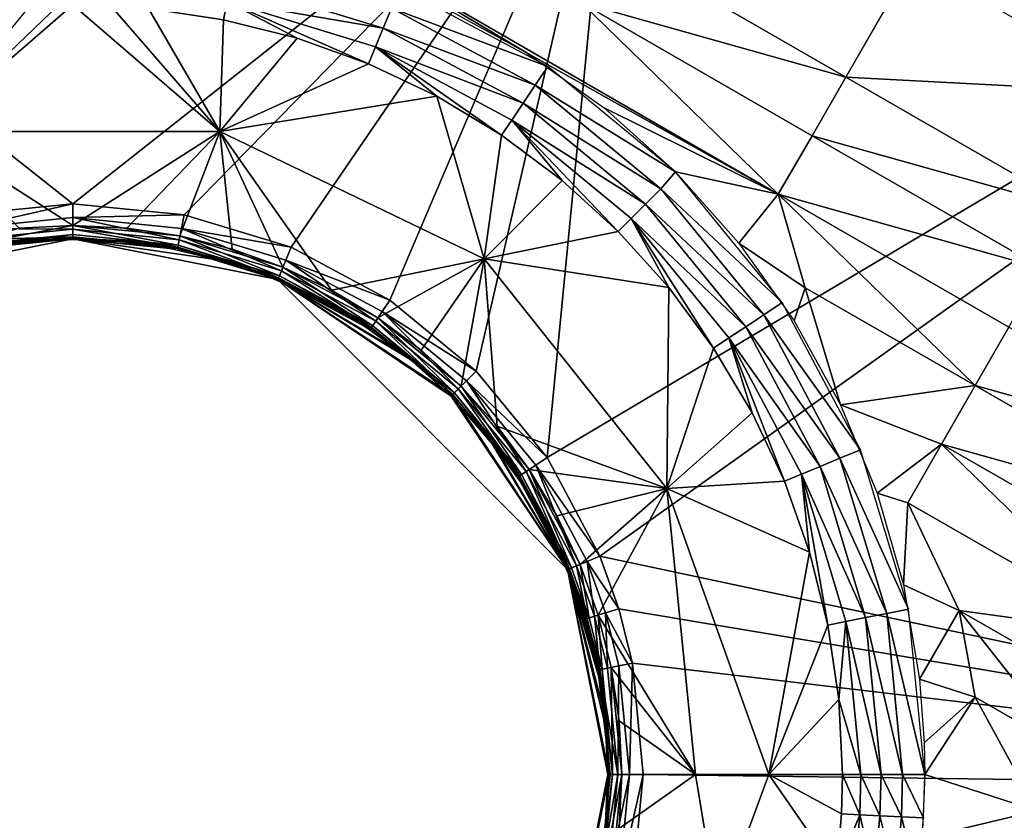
# Model space of a CAD drawing. Header units: inches. Extents: x -23.7 to 23.7, y -7.1 to 20.5.
# Tile 31 of 71: x -0.2 to 3.1, y -0.2 to 2.5. Entities that reach past the tile are written whole.
import ezdxf

# ---------------------------------------------------------------- set-up
doc = ezdxf.new("R2010")
doc.units = ezdxf.units.IN
doc.layers.get('0').update_dxf_attribs({"true_color": 0xc2ced6})

msp = doc.modelspace()

# ---------------------------------------------------------------- linework, layer by layer
for points in [[(0, 1.8918), (-0.3691, 1.8555), (-1.7915, 3.3084), (0, 1.8918)], [(1.7915, 3.3084), (0, 1.8918), (-1.7915, 3.3084), (1.7915, 3.3084)], [(0.3691, 1.8555), (0, 1.8918), (1.7915, 3.3084), (0.3691, 1.8555)], [(1.7915, 3.3084), (0.724, 1.7478), (0.3691, 1.8555), (1.7915, 3.3084)], [(1.7915, 3.3084), (1.0511, 1.573), (0.724, 1.7478), (1.7915, 3.3084)], [(1.0511, 1.573), (1.7915, 3.3084), (1.3377, 1.3377), (1.0511, 1.573)], [(1.7915, 3.3084), (1.573, 1.0511), (1.3377, 1.3377), (1.7915, 3.3084)], [(1.573, 1.0511), (1.7915, 3.3084), (5.3744, 3.3084), (1.573, 1.0511)], [(1.7478, 0.724), (1.573, 1.0511), (5.3744, 3.3084), (1.7478, 0.724)], [(5.3744, 3.3084), (5.3744, -0.0456), (1.7478, 0.724), (5.3744, 3.3084)], [(0.8108, 2.8064), (1.2261, 2.5465), (1.5034, 2.3931), (0.8108, 2.8064)], [(1.687, 2.5586), (0.8108, 2.8064), (2.3395, 1.9236), (1.687, 2.5586)], [(2.3395, 1.9236), (0.8108, 2.8064), (1.5034, 2.3931), (2.3395, 1.9236)], [(2.5633, 2.3118), (1.7989, 2.7526), (1.687, 2.5586), (2.5633, 2.3118)], [(1.7989, 2.7526), (2.5633, 2.3118), (2.7869, 2.6997), (1.7989, 2.7526)], [(3.5512, 2.2595), (2.7869, 2.6997), (2.5633, 2.3118), (3.5512, 2.2595)], [(1.0295, 2.4747), (0.5252, 2.6284), (0.512, 2.5623), (1.0295, 2.4747)], [(0.5252, 2.6284), (1.0295, 2.4747), (1.0571, 2.541), (0.5252, 2.6284)], [(1.5747, 2.3468), (1.0856, 2.6095), (1.0571, 2.541), (1.5747, 2.3468)], [(0.0001, 2.5514), (-0.0479, 2.551), (-0.4855, 2.132), (0.0001, 2.5514)], [(0.4874, 2.1315), (0.0001, 2.5514), (-0.4855, 2.132), (0.4874, 2.1315)], [(-0.0479, 2.551), (-0.1438, 2.5475), (-0.4855, 2.132), (-0.0479, 2.551)], [(0.1258, 2.5484), (0.0001, 2.5514), (0.4874, 2.1315), (0.1258, 2.5484)], [(0.4874, 2.1315), (0.2512, 2.5392), (0.1258, 2.5484), (0.4874, 2.1315)], [(0.5, 2.5023), (0.512, 2.5623), (0.2512, 2.5392), (0.5, 2.5023)], [(0.7437, 2.4411), (0.512, 2.5623), (0.5, 2.5023), (0.7437, 2.4411)], [(0.512, 2.5623), (1.0037, 2.4126), (1.0295, 2.4747), (0.512, 2.5623)], [(0.512, 2.5623), (0.7437, 2.4411), (0.9802, 2.3561), (0.512, 2.5623)], [(0.9802, 2.3561), (1.0037, 2.4126), (0.512, 2.5623), (0.9802, 2.3561)], [(1.687, 2.5586), (2.4514, 2.1177), (2.5633, 2.3118), (1.687, 2.5586)], [(2.3395, 1.9236), (2.4514, 2.1177), (1.687, 2.5586), (2.3395, 1.9236)], [(0.2512, 2.5392), (0.4874, 2.1315), (0.5, 2.5023), (0.2512, 2.5392)], [(1.5334, 2.2852), (1.0571, 2.541), (1.0295, 2.4747), (1.5334, 2.2852)], [(1.0571, 2.541), (1.5334, 2.2852), (1.5747, 2.3468), (1.0571, 2.541)], [(0.4874, 2.1315), (0.7437, 2.4411), (0.5, 2.5023), (0.4874, 2.1315)], [(1.4934, 2.2257), (1.0295, 2.4747), (1.0037, 2.4126), (1.4934, 2.2257)], [(1.0295, 2.4747), (1.4934, 2.2257), (1.5334, 2.2852), (1.0295, 2.4747)], [(0.9802, 2.3561), (0.7437, 2.4411), (0.4874, 2.1315), (0.9802, 2.3561)], [(1.2069, 2.2485), (1.0037, 2.4126), (0.9802, 2.3561), (1.2069, 2.2485)], [(1.0037, 2.4126), (1.456, 2.1698), (1.4934, 2.2257), (1.0037, 2.4126)], [(1.0037, 2.4126), (1.2069, 2.2485), (1.422, 2.1192), (1.0037, 2.4126)], [(1.422, 2.1192), (1.456, 2.1698), (1.0037, 2.4126), (1.422, 2.1192)], [(1.5034, 2.3931), (1.7618, 2.2097), (2.3395, 1.9236), (1.5034, 2.3931)], [(1.2069, 2.2485), (0.9802, 2.3561), (0.4874, 2.1315), (1.2069, 2.2485)], [(1.998, 1.9984), (1.5747, 2.3468), (1.5334, 2.2852), (1.998, 1.9984)], [(3.3277, 1.8716), (2.5633, 2.3118), (2.4514, 2.1177), (3.3277, 1.8716)], [(2.5633, 2.3118), (3.3277, 1.8716), (3.5512, 2.2595), (2.5633, 2.3118)], [(1.9499, 1.9417), (1.5334, 2.2852), (1.4934, 2.2257), (1.9499, 1.9417)], [(1.5334, 2.2852), (1.9499, 1.9417), (1.998, 1.9984), (1.5334, 2.2852)], [(1.3637, 1.7092), (1.2069, 2.2485), (0.4874, 2.1315), (1.3637, 1.7092)], [(1.3637, 1.7092), (1.422, 2.1192), (1.2069, 2.2485), (1.3637, 1.7092)], [(1.8992, 1.8912), (1.4934, 2.2257), (1.456, 2.1698), (1.8992, 1.8912)], [(1.4934, 2.2257), (1.8992, 1.8912), (1.9499, 1.9417), (1.4934, 2.2257)], [(1.998, 1.9984), (2.3395, 1.9236), (1.7618, 2.2097), (1.998, 1.9984)], [(1.456, 2.1698), (1.422, 2.1192), (1.623, 1.9694), (1.456, 2.1698)], [(1.456, 2.1698), (1.8516, 1.8438), (1.8992, 1.8912), (1.456, 2.1698)], [(1.456, 2.1698), (1.623, 1.9694), (1.8084, 1.8008), (1.456, 2.1698)], [(1.8084, 1.8008), (1.8516, 1.8438), (1.456, 2.1698), (1.8084, 1.8008)], [(-0.1784, 1.8117), (0, 1.8204), (-0.4855, 2.132), (-0.1784, 1.8117)], [(-0.4855, 2.132), (0, 1.8204), (0.4874, 2.1315), (-0.4855, 2.132)], [(0, 1.8204), (0.1784, 1.8117), (0.4874, 2.1315), (0, 1.8204)], [(0.3552, 1.7855), (0.4874, 2.1315), (0.1784, 1.8117), (0.3552, 1.7855)], [(0.5284, 1.7421), (0.4874, 2.1315), (0.3552, 1.7855), (0.5284, 1.7421)], [(1.3637, 1.7092), (0.4874, 2.1315), (0.8581, 1.6055), (1.3637, 1.7092)], [(0.6967, 1.6819), (0.4874, 2.1315), (0.5284, 1.7421), (0.6967, 1.6819)], [(0.4874, 2.1315), (0.6967, 1.6819), (0.8581, 1.6055), (0.4874, 2.1315)], [(1.623, 1.9694), (1.422, 2.1192), (1.3637, 1.7092), (1.623, 1.9694)], [(3.2159, 1.6776), (2.4514, 2.1177), (2.3395, 1.9236), (3.2159, 1.6776)], [(2.4514, 2.1177), (3.2159, 1.6776), (3.3277, 1.8716), (2.4514, 2.1177)], [(2.3527, 1.5652), (1.998, 1.9984), (1.9499, 1.9417), (2.3527, 1.5652)], [(2.2091, 1.7621), (2.3395, 1.9236), (1.998, 1.9984), (2.2091, 1.7621)], [(1.3637, 1.7092), (1.8084, 1.8008), (1.623, 1.9694), (1.3637, 1.7092)], [(2.291, 1.5241), (1.9499, 1.9417), (1.8992, 1.8912), (2.291, 1.5241)], [(1.9499, 1.9417), (2.291, 1.5241), (2.3527, 1.5652), (1.9499, 1.9417)], [(2.4286, 1.6136), (2.3395, 1.9236), (2.2091, 1.7621), (2.4286, 1.6136)], [(2.3395, 1.9236), (3.1041, 1.4836), (3.2159, 1.6776), (2.3395, 1.9236)], [(2.9923, 1.2895), (3.1041, 1.4836), (2.3395, 1.9236), (2.9923, 1.2895)], [(2.3395, 1.9236), (2.4286, 1.6136), (2.9923, 1.2895), (2.3395, 1.9236)], [(-0.3602, 1.8107), (-0.3691, 1.8555), (0, 1.8918), (-0.3602, 1.8107)], [(0, 1.8918), (0, 1.8462), (-0.3602, 1.8107), (0, 1.8918)], [(0, 1.8462), (0, 1.8918), (0.3691, 1.8555), (0, 1.8462)], [(2.2315, 1.4846), (1.8992, 1.8912), (1.8516, 1.8438), (2.2315, 1.4846)], [(1.8992, 1.8912), (2.2315, 1.4846), (2.291, 1.5241), (1.8992, 1.8912)], [(-0.3602, 1.8107), (0, 1.8462), (0, 1.8076), (-0.3602, 1.8107)], [(0.3691, 1.8555), (0.3602, 1.8107), (0, 1.8462), (0.3691, 1.8555)], [(0.3526, 1.7729), (0, 1.8076), (0, 1.8462), (0.3526, 1.7729)], [(0, 1.8462), (0.3602, 1.8107), (0.3526, 1.7729), (0, 1.8462)], [(0.3602, 1.8107), (0.3691, 1.8555), (0.724, 1.7478), (0.3602, 1.8107)], [(1.9762, 1.615), (1.8516, 1.8438), (1.8084, 1.8008), (1.9762, 1.615)], [(1.8516, 1.8438), (2.1757, 1.4474), (2.2315, 1.4846), (1.8516, 1.8438)], [(1.8516, 1.8438), (1.9762, 1.615), (2.1249, 1.4137), (1.8516, 1.8438)], [(2.1249, 1.4137), (2.1757, 1.4474), (1.8516, 1.8438), (2.1249, 1.4137)], [(0, 1.8076), (-0.3526, 1.7729), (-0.3602, 1.8107), (0, 1.8076)], [(-0.3526, 1.7729), (0, 1.8076), (0, 1.7821), (-0.3526, 1.7729)], [(-0.3492, 1.7554), (0, 1.7898), (0, 1.8204), (-0.3492, 1.7554)], [(-0.3492, 1.7554), (0, 1.8204), (-0.1784, 1.8117), (-0.3492, 1.7554)], [(0, 1.8204), (0, 1.7898), (0.3492, 1.7554), (0, 1.8204)], [(0.3492, 1.7554), (0.3552, 1.7855), (0, 1.8204), (0.3492, 1.7554)], [(0, 1.8204), (0.3552, 1.7855), (0.1784, 1.8117), (0, 1.8204)], [(0.3477, 1.7479), (0, 1.7821), (0, 1.8076), (0.3477, 1.7479)], [(0, 1.8076), (0.3526, 1.7729), (0.3477, 1.7479), (0, 1.8076)], [(0.6917, 1.67), (0.3526, 1.7729), (0.3602, 1.8107), (0.6917, 1.67)], [(0.3602, 1.8107), (0.7065, 1.7056), (0.6917, 1.67), (0.3602, 1.8107)], [(0.724, 1.7478), (0.7065, 1.7056), (0.3602, 1.8107), (0.724, 1.7478)], [(1.3637, 1.7092), (1.9762, 1.615), (1.8084, 1.8008), (1.3637, 1.7092)], [(-0.3469, 1.7441), (-0.6797, 1.6408), (0, 1.776), (-0.3469, 1.7441)], [(-0.3228, 1.7441), (0, 1.776), (-0.6797, 1.6408), (-0.3228, 1.7441)], [(0, 1.7821), (-0.3477, 1.7479), (-0.3526, 1.7729), (0, 1.7821)], [(-0.3492, 1.7554), (-0.3469, 1.7441), (0, 1.7898), (-0.3492, 1.7554)], [(-0.3228, 1.7441), (-0.3477, 1.7479), (0, 1.7821), (-0.3228, 1.7441)], [(0, 1.7898), (-0.3469, 1.7441), (-0.1743, 1.7697), (0, 1.7898)], [(0, 1.776), (-0.1743, 1.7697), (-0.3469, 1.7441), (0, 1.776)], [(0, 1.7821), (-0.1594, 1.7666), (-0.3228, 1.7441), (0, 1.7821)], [(-0.1594, 1.7666), (0, 1.776), (-0.3228, 1.7441), (-0.1594, 1.7666)], [(-0.1743, 1.7697), (0, 1.7783), (0, 1.7898), (-0.1743, 1.7697)], [(-0.1743, 1.7697), (0, 1.776), (0, 1.7783), (-0.1743, 1.7697)], [(0, 1.7821), (0, 1.7738), (-0.1594, 1.7666), (0, 1.7821)], [(0, 1.7738), (0, 1.776), (-0.1594, 1.7666), (0, 1.7738)], [(0.3492, 1.7554), (0, 1.7898), (0, 1.7783), (0.3492, 1.7554)], [(0, 1.7821), (0.1594, 1.7666), (0, 1.7738), (0, 1.7821)], [(0.1594, 1.7666), (0, 1.7821), (0.3477, 1.7479), (0.1594, 1.7666)], [(0.1743, 1.7697), (0, 1.7783), (0, 1.776), (0.1743, 1.7697)], [(0, 1.7783), (0.1743, 1.7697), (0.3492, 1.7554), (0, 1.7783)], [(0, 1.776), (0.3469, 1.7441), (0.1743, 1.7697), (0, 1.776)], [(0.6797, 1.6408), (0.3469, 1.7441), (0, 1.776), (0.6797, 1.6408)], [(0, 1.776), (0.3228, 1.7441), (0.4881, 1.7053), (0, 1.776)], [(0.4881, 1.7053), (0.6797, 1.6408), (0, 1.776), (0.4881, 1.7053)], [(0.3228, 1.7441), (0, 1.776), (0.1594, 1.7666), (0.3228, 1.7441)], [(0.1594, 1.7666), (0, 1.776), (0, 1.7738), (0.1594, 1.7666)], [(0.3477, 1.7479), (0.3228, 1.7441), (0.1594, 1.7666), (0.3477, 1.7479)], [(0.3492, 1.7554), (0.1743, 1.7697), (0.3469, 1.7441), (0.3492, 1.7554)], [(0.682, 1.6465), (0.3477, 1.7479), (0.3526, 1.7729), (0.682, 1.6465)], [(0.3552, 1.7855), (0.3492, 1.7554), (0.6849, 1.6535), (0.3552, 1.7855)], [(0.3526, 1.7729), (0.6917, 1.67), (0.682, 1.6465), (0.3526, 1.7729)], [(0.6849, 1.6535), (0.6967, 1.6819), (0.3552, 1.7855), (0.6849, 1.6535)], [(0.3552, 1.7855), (0.6967, 1.6819), (0.5284, 1.7421), (0.3552, 1.7855)], [(0.3477, 1.7479), (0.4881, 1.7053), (0.3228, 1.7441), (0.3477, 1.7479)], [(0.3492, 1.7554), (0.3469, 1.7441), (0.5162, 1.7017), (0.3492, 1.7554)], [(0.5162, 1.7017), (0.3469, 1.7441), (0.6797, 1.6408), (0.5162, 1.7017)], [(0.4881, 1.7053), (0.3477, 1.7479), (0.682, 1.6465), (0.4881, 1.7053)], [(0.6849, 1.6535), (0.3492, 1.7554), (0.5162, 1.7017), (0.6849, 1.6535)], [(0.7065, 1.7056), (0.724, 1.7478), (1.0511, 1.573), (0.7065, 1.7056)], [(2.3924, 1.5036), (2.4286, 1.6136), (2.2091, 1.7621), (2.3924, 1.5036)], [(0.6529, 1.6492), (0.6797, 1.6408), (0.4881, 1.7053), (0.6529, 1.6492)], [(0.682, 1.6465), (0.6529, 1.6492), (0.4881, 1.7053), (0.682, 1.6465)], [(0.5162, 1.7017), (0.6797, 1.6408), (0.6805, 1.6429), (0.5162, 1.7017)], [(0.6849, 1.6535), (0.5162, 1.7017), (0.6805, 1.6429), (0.6849, 1.6535)], [(1.0042, 1.503), (0.6917, 1.67), (0.7065, 1.7056), (1.0042, 1.503)], [(0.7065, 1.7056), (1.0257, 1.535), (1.0042, 1.503), (0.7065, 1.7056)], [(1.0511, 1.573), (1.0257, 1.535), (0.7065, 1.7056), (1.0511, 1.573)], [(1.3637, 1.7092), (0.8581, 1.6055), (1.0114, 1.5136), (1.3637, 1.7092)], [(1.1549, 1.4072), (1.3637, 1.7092), (1.0114, 1.5136), (1.1549, 1.4072)], [(1.3637, 1.7092), (1.1549, 1.4072), (1.2872, 1.2872), (1.3637, 1.7092)], [(1.2872, 1.2872), (1.4072, 1.1549), (1.3637, 1.7092), (1.2872, 1.2872)], [(1.9701, 0.9485), (1.3637, 1.7092), (1.4072, 1.1549), (1.9701, 0.9485)], [(1.9701, 0.9485), (1.9762, 1.615), (1.3637, 1.7092), (1.9701, 0.9485)], [(0.9901, 1.4818), (0.682, 1.6465), (0.6917, 1.67), (0.9901, 1.4818)], [(0.6967, 1.6819), (0.6849, 1.6535), (0.9943, 1.4881), (0.6967, 1.6819)], [(0.6917, 1.67), (1.0042, 1.503), (0.9901, 1.4818), (0.6917, 1.67)], [(0.9943, 1.4881), (1.0114, 1.5136), (0.6967, 1.6819), (0.9943, 1.4881)], [(0.6967, 1.6819), (1.0114, 1.5136), (0.8581, 1.6055), (0.6967, 1.6819)], [(0.8147, 1.5756), (0.6797, 1.6408), (0.6529, 1.6492), (0.8147, 1.5756)], [(0.8147, 1.5756), (0.6529, 1.6492), (0.682, 1.6465), (0.8147, 1.5756)], [(0.6797, 1.6408), (0.8383, 1.5683), (0.6805, 1.6429), (0.6797, 1.6408)], [(0.6797, 1.6408), (1.2574, 1.2574), (1.1281, 1.3746), (0.6797, 1.6408)], [(0.988, 1.4786), (0.6797, 1.6408), (1.1281, 1.3746), (0.988, 1.4786)], [(0.6797, 1.6408), (1.6408, 0.6797), (1.2574, 1.2574), (0.6797, 1.6408)], [(0.6797, 1.6408), (0.988, 1.4786), (0.8383, 1.5683), (0.6797, 1.6408)], [(0.6797, 1.6408), (1.118, 1.3771), (1.2542, 1.2542), (0.6797, 1.6408)], [(1.2542, 1.2542), (1.6408, 0.6797), (0.6797, 1.6408), (1.2542, 1.2542)], [(0.9706, 1.4846), (0.6797, 1.6408), (0.8147, 1.5756), (0.9706, 1.4846)], [(1.118, 1.3771), (0.6797, 1.6408), (0.9706, 1.4846), (1.118, 1.3771)], [(0.6849, 1.6535), (0.6805, 1.6429), (0.8383, 1.5683), (0.6849, 1.6535)], [(0.8147, 1.5756), (0.682, 1.6465), (0.9901, 1.4818), (0.8147, 1.5756)], [(0.8383, 1.5683), (0.9943, 1.4881), (0.6849, 1.6535), (0.8383, 1.5683)], [(1.9701, 0.9485), (2.1249, 1.4137), (1.9762, 1.615), (1.9701, 0.9485)], [(2.3924, 1.5036), (2.5456, 1.2262), (2.4286, 1.6136), (2.3924, 1.5036)], [(2.5456, 1.2262), (2.9923, 1.2895), (2.4286, 1.6136), (2.5456, 1.2262)], [(0.9901, 1.4818), (0.9706, 1.4846), (0.8147, 1.5756), (0.9901, 1.4818)], [(0.8383, 1.5683), (0.988, 1.4786), (0.9943, 1.4881), (0.8383, 1.5683)], [(1.0257, 1.535), (1.0511, 1.573), (1.3377, 1.3377), (1.0257, 1.535)], [(1.2782, 1.2782), (1.0042, 1.503), (1.0257, 1.535), (1.2782, 1.2782)], [(1.0257, 1.535), (1.3054, 1.3054), (1.2782, 1.2782), (1.0257, 1.535)], [(1.3377, 1.3377), (1.3054, 1.3054), (1.0257, 1.535), (1.3377, 1.3377)], [(2.6122, 1.077), (2.3527, 1.5652), (2.291, 1.5241), (2.6122, 1.077)], [(1.2602, 1.2602), (0.9901, 1.4818), (1.0042, 1.503), (1.2602, 1.2602)], [(1.0114, 1.5136), (0.9943, 1.4881), (1.2656, 1.2656), (1.0114, 1.5136)], [(1.0042, 1.503), (1.2782, 1.2782), (1.2602, 1.2602), (1.0042, 1.503)], [(1.2656, 1.2656), (1.2872, 1.2872), (1.0114, 1.5136), (1.2656, 1.2656)], [(1.0114, 1.5136), (1.2872, 1.2872), (1.1549, 1.4072), (1.0114, 1.5136)], [(2.5438, 1.0487), (2.291, 1.5241), (2.2315, 1.4846), (2.5438, 1.0487)], [(2.291, 1.5241), (2.5438, 1.0487), (2.6122, 1.077), (2.291, 1.5241)], [(0.9901, 1.4818), (1.118, 1.3771), (0.9706, 1.4846), (0.9901, 1.4818)], [(0.9943, 1.4881), (0.988, 1.4786), (1.1281, 1.3746), (0.9943, 1.4881)], [(1.118, 1.3771), (0.9901, 1.4818), (1.2602, 1.2602), (1.118, 1.3771)], [(1.2656, 1.2656), (0.9943, 1.4881), (1.1281, 1.3746), (1.2656, 1.2656)], [(2.4778, 1.0216), (2.2315, 1.4846), (2.1757, 1.4474), (2.4778, 1.0216)], [(2.2315, 1.4846), (2.4778, 1.0216), (2.5438, 1.0487), (2.2315, 1.4846)], [(3.8687, 1.0441), (3.1041, 1.4836), (2.9923, 1.2895), (3.8687, 1.0441)], [(2.2531, 1.199), (2.1757, 1.4474), (2.1249, 1.4137), (2.2531, 1.199)], [(2.1757, 1.4474), (2.416, 0.996), (2.4778, 1.0216), (2.1757, 1.4474)], [(2.1757, 1.4474), (2.2531, 1.199), (2.3596, 0.9728), (2.1757, 1.4474)], [(2.3596, 0.9728), (2.416, 0.996), (2.1757, 1.4474), (2.3596, 0.9728)], [(2.2531, 1.199), (2.1249, 1.4137), (1.9701, 0.9485), (2.2531, 1.199)], [(1.2602, 1.2602), (1.2542, 1.2542), (1.118, 1.3771), (1.2602, 1.2602)], [(1.1281, 1.3746), (1.2574, 1.2574), (1.2656, 1.2656), (1.1281, 1.3746)], [(1.3054, 1.3054), (1.3377, 1.3377), (1.573, 1.0511), (1.3054, 1.3054)], [(1.4818, 0.9901), (1.2602, 1.2602), (1.2782, 1.2782), (1.4818, 0.9901)], [(1.2872, 1.2872), (1.2656, 1.2656), (1.4881, 0.9943), (1.2872, 1.2872)], [(1.503, 1.0042), (1.2782, 1.2782), (1.3054, 1.3054), (1.503, 1.0042)], [(1.2782, 1.2782), (1.503, 1.0042), (1.4818, 0.9901), (1.2782, 1.2782)], [(1.4881, 0.9943), (1.5136, 1.0114), (1.2872, 1.2872), (1.4881, 0.9943)], [(1.2872, 1.2872), (1.5136, 1.0114), (1.4072, 1.1549), (1.2872, 1.2872)], [(1.3054, 1.3054), (1.535, 1.0257), (1.503, 1.0042), (1.3054, 1.3054)], [(1.573, 1.0511), (1.535, 1.0257), (1.3054, 1.3054), (1.573, 1.0511)], [(2.5456, 1.2262), (2.8804, 1.0953), (2.9923, 1.2895), (2.5456, 1.2262)], [(3.757, 0.8502), (2.9923, 1.2895), (2.8804, 1.0953), (3.757, 0.8502)], [(2.9923, 1.2895), (3.757, 0.8502), (3.8687, 1.0441), (2.9923, 1.2895)], [(1.2542, 1.2542), (1.2602, 1.2602), (1.4818, 0.9901), (1.2542, 1.2542)], [(1.3771, 1.118), (1.6408, 0.6797), (1.2542, 1.2542), (1.3771, 1.118)], [(1.4818, 0.9901), (1.3771, 1.118), (1.2542, 1.2542), (1.4818, 0.9901)], [(1.2656, 1.2656), (1.2574, 1.2574), (1.3746, 1.1281), (1.2656, 1.2656)], [(1.6408, 0.6797), (1.3746, 1.1281), (1.2574, 1.2574), (1.6408, 0.6797)], [(1.4881, 0.9943), (1.2656, 1.2656), (1.3746, 1.1281), (1.4881, 0.9943)], [(2.8804, 1.0953), (2.5456, 1.2262), (2.6668, 0.9334), (2.8804, 1.0953)], [(2.2531, 1.199), (1.9701, 0.9485), (2.3596, 0.9728), (2.2531, 1.199)], [(1.4072, 1.1549), (1.5136, 1.0114), (1.9701, 0.9485), (1.4072, 1.1549)], [(1.6408, 0.6797), (1.4786, 0.988), (1.3746, 1.1281), (1.6408, 0.6797)], [(1.4881, 0.9943), (1.3746, 1.1281), (1.4786, 0.988), (1.4881, 0.9943)], [(1.4846, 0.9706), (1.6408, 0.6797), (1.3771, 1.118), (1.4846, 0.9706)], [(1.4818, 0.9901), (1.4846, 0.9706), (1.3771, 1.118), (1.4818, 0.9901)], [(2.6668, 0.9334), (2.7685, 0.901), (2.8804, 1.0953), (2.6668, 0.9334)], [(3.5335, 0.4622), (2.8804, 1.0953), (2.7685, 0.901), (3.5335, 0.4622)], [(2.8804, 1.0953), (3.6452, 0.6562), (3.757, 0.8502), (2.8804, 1.0953)], [(2.8804, 1.0953), (3.5335, 0.4622), (3.6452, 0.6562), (2.8804, 1.0953)], [(1.535, 1.0257), (1.573, 1.0511), (1.7478, 0.724), (1.535, 1.0257)], [(2.6991, 0.5341), (2.5438, 1.0487), (2.4778, 1.0216), (2.6991, 0.5341)], [(2.7716, 0.5485), (2.6122, 1.077), (2.5438, 1.0487), (2.7716, 0.5485)], [(2.5438, 1.0487), (2.6991, 0.5341), (2.7716, 0.5485), (2.5438, 1.0487)], [(1.67, 0.6917), (1.503, 1.0042), (1.535, 1.0257), (1.67, 0.6917)], [(1.535, 1.0257), (1.7056, 0.7065), (1.67, 0.6917), (1.535, 1.0257)], [(1.7478, 0.724), (1.7056, 0.7065), (1.535, 1.0257), (1.7478, 0.724)], [(2.6292, 0.5203), (2.4778, 1.0216), (2.416, 0.996), (2.6292, 0.5203)], [(2.4778, 1.0216), (2.6292, 0.5203), (2.6991, 0.5341), (2.4778, 1.0216)], [(1.4786, 0.988), (1.5683, 0.8382), (1.4881, 0.9943), (1.4786, 0.988)], [(1.4786, 0.988), (1.6408, 0.6797), (1.5683, 0.8382), (1.4786, 0.988)], [(1.6465, 0.682), (1.4818, 0.9901), (1.503, 1.0042), (1.6465, 0.682)], [(1.4846, 0.9706), (1.4818, 0.9901), (1.6465, 0.682), (1.4846, 0.9706)], [(1.5136, 1.0114), (1.4881, 0.9943), (1.6535, 0.6849), (1.5136, 1.0114)], [(1.6535, 0.6849), (1.4881, 0.9943), (1.5683, 0.8382), (1.6535, 0.6849)], [(1.503, 1.0042), (1.67, 0.6917), (1.6465, 0.682), (1.503, 1.0042)], [(1.6055, 0.8581), (1.9701, 0.9485), (1.5136, 1.0114), (1.6055, 0.8581)], [(1.6535, 0.6849), (1.6819, 0.6967), (1.5136, 1.0114), (1.6535, 0.6849)], [(1.5136, 1.0114), (1.6819, 0.6967), (1.6055, 0.8581), (1.5136, 1.0114)], [(2.416, 0.996), (2.3596, 0.9728), (2.4434, 0.7377), (2.416, 0.996)], [(2.416, 0.996), (2.5636, 0.5074), (2.6292, 0.5203), (2.416, 0.996)], [(2.416, 0.996), (2.4434, 0.7377), (2.5039, 0.4955), (2.416, 0.996)], [(2.5039, 0.4955), (2.5636, 0.5074), (2.416, 0.996), (2.5039, 0.4955)], [(1.5756, 0.8147), (1.6408, 0.6797), (1.4846, 0.9706), (1.5756, 0.8147)], [(1.6465, 0.682), (1.5756, 0.8147), (1.4846, 0.9706), (1.6465, 0.682)], [(1.6819, 0.6967), (1.9701, 0.9485), (1.6055, 0.8581), (1.6819, 0.6967)], [(1.7421, 0.5284), (1.9701, 0.9485), (1.6819, 0.6967), (1.7421, 0.5284)], [(2.0645, 0), (1.9701, 0.9485), (1.7421, 0.5284), (2.0645, 0)], [(2.4434, 0.7377), (2.3596, 0.9728), (1.9701, 0.9485), (2.4434, 0.7377)], [(2.3086, 0), (2.4434, 0.7377), (1.9701, 0.9485), (2.3086, 0)], [(2.3086, 0), (1.9701, 0.9485), (2.0645, 0), (2.3086, 0)], [(2.7685, 0.901), (2.6668, 0.9334), (2.7545, 0.6289), (2.7685, 0.901)], [(2.7685, 0.901), (2.7545, 0.6289), (2.9398, 0.5444), (2.7685, 0.901)], [(2.9398, 0.5444), (3.5335, 0.4622), (2.7685, 0.901), (2.9398, 0.5444)], [(1.6408, 0.6797), (1.6429, 0.6805), (1.5683, 0.8382), (1.6408, 0.6797)], [(1.6535, 0.6849), (1.5683, 0.8382), (1.6429, 0.6805), (1.6535, 0.6849)], [(1.6492, 0.6529), (1.6408, 0.6797), (1.5756, 0.8147), (1.6492, 0.6529)], [(1.6465, 0.682), (1.6492, 0.6529), (1.5756, 0.8147), (1.6465, 0.682)], [(1.7056, 0.7065), (1.7478, 0.724), (1.8104, 0.5492), (1.7056, 0.7065)], [(1.8104, 0.5492), (1.7478, 0.724), (5.3744, -0.0456), (1.8104, 0.5492)], [(2.3086, 0), (2.5039, 0.4955), (2.4434, 0.7377), (2.3086, 0)], [(1.7054, 0.5173), (1.6465, 0.682), (1.67, 0.6917), (1.7054, 0.5173)], [(1.6819, 0.6967), (1.6535, 0.6849), (1.7127, 0.5195), (1.6819, 0.6967)], [(1.7298, 0.5247), (1.67, 0.6917), (1.7056, 0.7065), (1.7298, 0.5247)], [(1.67, 0.6917), (1.7298, 0.5247), (1.7054, 0.5173), (1.67, 0.6917)], [(1.7127, 0.5195), (1.7421, 0.5284), (1.6819, 0.6967), (1.7127, 0.5195)], [(1.7056, 0.7065), (1.7667, 0.5359), (1.7298, 0.5247), (1.7056, 0.7065)], [(1.8104, 0.5492), (1.7667, 0.5359), (1.7056, 0.7065), (1.8104, 0.5492)], [(1.6429, 0.6805), (1.6408, 0.6797), (1.7017, 0.5162), (1.6429, 0.6805)], [(1.7697, 0.1742), (1.6408, 0.6797), (1.7783, 0), (1.7697, 0.1742)], [(1.7441, 0.3469), (1.7017, 0.5162), (1.6408, 0.6797), (1.7441, 0.3469)], [(1.6408, 0.6797), (1.7697, 0.1742), (1.7441, 0.3469), (1.6408, 0.6797)], [(1.6408, 0.6797), (1.7738, 0), (1.7783, 0), (1.6408, 0.6797)], [(1.7666, 0.1594), (1.6408, 0.6797), (1.7441, 0.3228), (1.7666, 0.1594)], [(1.7053, 0.4881), (1.6408, 0.6797), (1.6492, 0.6529), (1.7053, 0.4881)], [(1.7441, 0.3228), (1.6408, 0.6797), (1.7053, 0.4881), (1.7441, 0.3228)], [(1.7738, 0), (1.6408, 0.6797), (1.7666, 0.1594), (1.7738, 0)], [(1.7127, 0.5195), (1.6535, 0.6849), (1.6429, 0.6805), (1.7127, 0.5195)], [(1.6429, 0.6805), (1.7017, 0.5162), (1.7127, 0.5195), (1.6429, 0.6805)], [(1.6492, 0.6529), (1.6465, 0.682), (1.7054, 0.5173), (1.6492, 0.6529)], [(1.7054, 0.5173), (1.7053, 0.4881), (1.6492, 0.6529), (1.7054, 0.5173)], [(2.8074, 0.3164), (2.9398, 0.5444), (2.7545, 0.6289), (2.8074, 0.3164)], [(1.7479, 0.3477), (1.7054, 0.5173), (1.7298, 0.5247), (1.7479, 0.3477)], [(1.7421, 0.5284), (1.7127, 0.5195), (1.7554, 0.3492), (1.7421, 0.5284)], [(1.7729, 0.3526), (1.7298, 0.5247), (1.7667, 0.5359), (1.7729, 0.3526)], [(1.7298, 0.5247), (1.7729, 0.3526), (1.7479, 0.3477), (1.7298, 0.5247)], [(2.0645, 0), (1.7421, 0.5284), (1.7855, 0.3552), (2.0645, 0)], [(1.7554, 0.3492), (1.7855, 0.3552), (1.7421, 0.5284), (1.7554, 0.3492)], [(1.7667, 0.5359), (1.8104, 0.5492), (1.8555, 0.3691), (1.7667, 0.5359)], [(1.7667, 0.5359), (1.8107, 0.3602), (1.7729, 0.3526), (1.7667, 0.5359)], [(1.8555, 0.3691), (1.8107, 0.3602), (1.7667, 0.5359), (1.8555, 0.3691)], [(1.8104, 0.5492), (5.3744, -0.0456), (1.8555, 0.3691), (1.8104, 0.5492)], [(2.7512, 0), (2.6991, 0.5341), (2.6292, 0.5203), (2.7512, 0)], [(2.825, 0), (2.7716, 0.5485), (2.6991, 0.5341), (2.825, 0)], [(2.6991, 0.5341), (2.7512, 0), (2.825, 0), (2.6991, 0.5341)], [(2.8074, 0.3164), (2.9918, 0.2563), (2.9398, 0.5444), (2.8074, 0.3164)], [(3.5335, 0.4622), (2.9398, 0.5444), (3.4217, 0.2682), (3.5335, 0.4622)], [(2.9398, 0.5444), (2.9918, 0.2563), (3.3099, 0.0742), (2.9398, 0.5444)], [(3.3099, 0.0742), (3.4217, 0.2682), (2.9398, 0.5444), (3.3099, 0.0742)], [(1.7554, 0.3492), (1.7127, 0.5195), (1.7017, 0.5162), (1.7554, 0.3492)], [(1.7017, 0.5162), (1.7441, 0.3469), (1.7554, 0.3492), (1.7017, 0.5162)], [(1.7053, 0.4881), (1.7054, 0.5173), (1.7479, 0.3477), (1.7053, 0.4881)], [(2.5404, 0.2488), (2.5039, 0.4955), (2.3086, 0), (2.5404, 0.2488)], [(2.5404, 0.2488), (2.5636, 0.5074), (2.5039, 0.4955), (2.5404, 0.2488)], [(2.5404, 0.2488), (2.6135, 0), (2.5636, 0.5074), (2.5404, 0.2488)], [(2.6802, 0), (2.6292, 0.5203), (2.5636, 0.5074), (2.6802, 0)], [(2.5636, 0.5074), (2.6135, 0), (2.6802, 0), (2.5636, 0.5074)], [(2.6292, 0.5203), (2.6802, 0), (2.7512, 0), (2.6292, 0.5203)], [(1.7479, 0.3477), (1.7441, 0.3228), (1.7053, 0.4881), (1.7479, 0.3477)], [(1.8076, 0), (1.7729, 0.3526), (1.8107, 0.3602), (1.8076, 0)], [(1.8107, 0.3602), (1.8462, 0), (1.8076, 0), (1.8107, 0.3602)], [(1.8462, 0), (1.8107, 0.3602), (1.8555, 0.3691), (1.8462, 0)], [(1.8555, 0.3691), (1.8918, 0), (1.8462, 0), (1.8555, 0.3691)], [(1.8918, 0), (1.8555, 0.3691), (5.3744, -0.0456), (1.8918, 0)], [(1.7554, 0.3492), (1.7441, 0.3469), (1.7697, 0.1742), (1.7554, 0.3492)], [(1.7441, 0.3228), (1.7479, 0.3477), (1.7821, 0), (1.7441, 0.3228)], [(1.7479, 0.3477), (1.7729, 0.3526), (1.8076, 0), (1.7479, 0.3477)], [(1.8076, 0), (1.7821, 0), (1.7479, 0.3477), (1.8076, 0)], [(1.7855, 0.3552), (1.7554, 0.3492), (1.7898, 0), (1.7855, 0.3552)], [(1.7898, 0), (1.7554, 0.3492), (1.7697, 0.1742), (1.7898, 0)], [(1.8117, 0.1784), (2.0645, 0), (1.7855, 0.3552), (1.8117, 0.1784)], [(1.7898, 0), (1.8204, 0), (1.7855, 0.3552), (1.7898, 0)], [(1.8117, 0.1784), (1.7855, 0.3552), (1.8204, 0), (1.8117, 0.1784)], [(1.7821, 0), (1.7666, 0.1594), (1.7441, 0.3228), (1.7821, 0)], [(2.8074, 0.3164), (2.8231, 0.1056), (2.9918, 0.2563), (2.8074, 0.3164)], [(2.5527, 0), (2.5404, 0.2488), (2.3086, 0), (2.5527, 0)], [(2.5404, 0.2488), (2.5527, 0), (2.6135, 0), (2.5404, 0.2488)], [(2.825, 0), (2.9918, 0.2563), (2.8231, 0.1056), (2.825, 0)], [(3.1981, -0.1198), (2.9918, 0.2563), (2.825, 0), (3.1981, -0.1198)], [(3.1981, -0.1198), (3.3099, 0.0742), (2.9918, 0.2563), (3.1981, -0.1198)], [(1.7898, 0), (1.7697, 0.1742), (1.7783, 0), (1.7898, 0)], [(1.8204, 0), (2.0645, 0), (1.8117, 0.1784), (1.8204, 0)], [(1.7821, 0), (1.7738, 0), (1.7666, 0.1594), (1.7821, 0)], [(2.6102, -0.1329), (2.6135, 0), (2.5527, 0), (2.6102, -0.1329)], [(2.6135, 0), (2.6102, -0.1329), (2.6767, -0.1363), (2.6135, 0)], [(2.6767, -0.1363), (2.6802, 0), (2.6135, 0), (2.6767, -0.1363)], [(2.6802, 0), (2.6767, -0.1363), (2.7477, -0.1399), (2.6802, 0)], [(2.7477, -0.1399), (2.7512, 0), (2.6802, 0), (2.7477, -0.1399)], [(2.7512, 0), (2.7477, -0.1399), (2.8213, -0.1436), (2.7512, 0)], [(2.8213, -0.1436), (2.825, 0), (2.7512, 0), (2.8213, -0.1436)], [(2.8171, -0.2103), (3.1981, -0.1198), (2.825, 0), (2.8171, -0.2103)], [(1.7697, -0.1742), (1.7783, 0), (1.6408, -0.6797), (1.7697, -0.1742)], [(1.6408, -0.6797), (1.7738, 0), (1.7666, -0.1594), (1.6408, -0.6797)], [(1.7783, 0), (1.7738, 0), (1.6408, -0.6797), (1.7783, 0)], [(1.7479, -0.3477), (1.7821, 0), (1.8076, 0), (1.7479, -0.3477)], [(1.8076, 0), (1.7729, -0.3526), (1.7479, -0.3477), (1.8076, 0)], [(1.7666, -0.1594), (1.7821, 0), (1.7479, -0.3477), (1.7666, -0.1594)], [(1.7554, -0.3492), (1.7898, 0), (1.7697, -0.1742), (1.7554, -0.3492)], [(1.8204, 0), (1.7898, 0), (1.7554, -0.3492), (1.8204, 0)], [(1.7554, -0.3492), (1.7855, -0.3552), (1.8204, 0), (1.7554, -0.3492)], [(1.7666, -0.1594), (1.7738, 0), (1.7821, 0), (1.7666, -0.1594)], [(1.7898, 0), (1.7783, 0), (1.7697, -0.1742), (1.7898, 0)], [(1.8462, 0), (1.8107, -0.3602), (1.7729, -0.3526), (1.8462, 0)], [(1.7729, -0.3526), (1.8076, 0), (1.8462, 0), (1.7729, -0.3526)], [(1.7855, -0.3552), (1.8117, -0.1784), (1.8204, 0), (1.7855, -0.3552)], [(1.8918, 0), (1.8555, -0.3691), (1.8107, -0.3602), (1.8918, 0)], [(1.8107, -0.3602), (1.8462, 0), (1.8918, 0), (1.8107, -0.3602)], [(1.8117, -0.1784), (2.1398, -0.455), (2.0645, 0), (1.8117, -0.1784)], [(1.8204, 0), (1.8117, -0.1784), (2.0645, 0), (1.8204, 0)], [(1.8918, 0), (5.3744, -0.0456), (1.8555, -0.3691), (1.8918, 0)], [(2.3086, 0), (2.0645, 0), (2.1398, -0.455), (2.3086, 0)], [(2.5322, -0.3235), (2.3086, 0), (2.1398, -0.455), (2.5322, -0.3235)], [(2.5494, -0.1298), (2.5527, 0), (2.3086, 0), (2.5494, -0.1298)], [(2.5494, -0.1298), (2.3086, 0), (2.5322, -0.3235), (2.5494, -0.1298)], [(2.5494, -0.1298), (2.6102, -0.1329), (2.5527, 0), (2.5494, -0.1298)], [(2.6102, -0.1329), (2.5494, -0.1298), (2.5322, -0.3235), (2.6102, -0.1329)], [(2.8171, -0.2103), (2.9744, -0.5079), (3.1981, -0.1198), (2.8171, -0.2103)], [(2.5322, -0.3235), (2.5924, -0.3313), (2.6102, -0.1329), (2.5322, -0.3235)], [(2.6102, -0.1329), (2.5924, -0.3313), (2.6585, -0.3397), (2.6102, -0.1329)], [(2.6585, -0.3397), (2.6767, -0.1363), (2.6102, -0.1329), (2.6585, -0.3397)], [(2.6767, -0.1363), (2.6585, -0.3397), (2.7289, -0.3487), (2.6767, -0.1363)], [(2.7289, -0.3487), (2.7477, -0.1399), (2.6767, -0.1363), (2.7289, -0.3487)], [(2.7477, -0.1399), (2.7289, -0.3487), (2.802, -0.358), (2.7477, -0.1399)], [(2.802, -0.358), (2.8213, -0.1436), (2.7477, -0.1399), (2.802, -0.358)]]:
    msp.add_lwpolyline(points)

doc.saveas('drawing.dxf')
